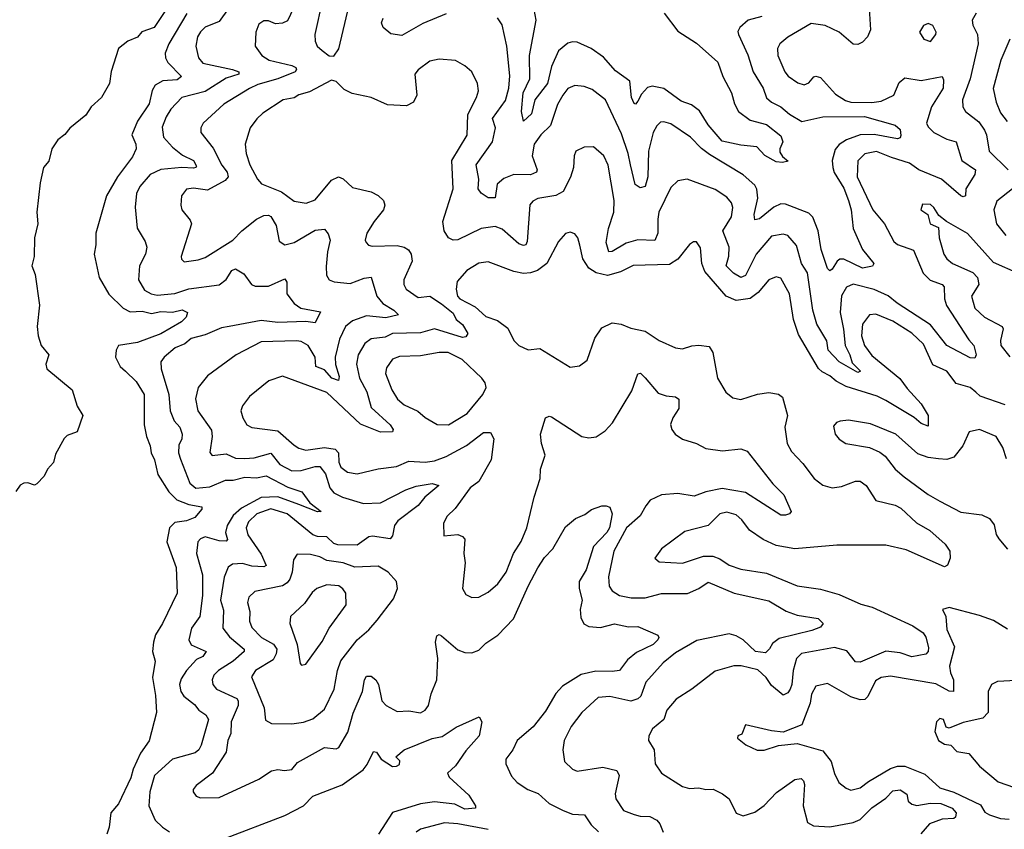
# Model space of a CAD drawing. Extents: x 1892934 to 2008621, y 567149 to 683290.
# Tile 201 of 256: x 1962742 to 1966951, y 633485 to 636948. Entities that reach past the tile are written whole.
import ezdxf

# ---------------------------------------------------------------- set-up
doc = ezdxf.new("R2010")
doc.units = 0

msp = doc.modelspace()

# ---------------------------------------------------------------- linework, layer by layer
at = {"layer": '0CON20XD'}
for points in [[(1964085, 636791.2), (1964106.2, 636823.8), (1964150.8, 637009.2), (1964223.3, 637105), (1964239.5, 637145), (1964239.4, 637185), (1964225, 637221.2), (1964186, 637265), (1964164.4, 637274.4), (1964135, 637274.4), (1964095, 637250), (1964025, 637184.2), (1964014.5, 637155), (1964036.2, 637033.8), (1964004.4, 636885), (1964005.8, 636855.8), (1964014.2, 636835), (1964035, 636816), (1964065, 636793.8), (1964085, 636791.2)], [(1963940, 637055), (1963886.9, 636943.1), (1963865, 636932.9), (1963835, 636929.5), (1963805, 636943.3), (1963785, 636943.1), (1963765, 636928), (1963751.9, 636895), (1963748.1, 636835), (1963777.8, 636795), (1963808.1, 636775), (1963905, 636752.5), (1963922.8, 636742.8), (1963925.5, 636735), (1963919.5, 636725), (1963845.7, 636694.3), (1963759.4, 636670.6), (1963725, 636653.4), (1963615, 636586.9), (1963525.7, 636505), (1963516.9, 636485), (1963517.1, 636465), (1963568.9, 636398.9), (1963605.8, 636325), (1963629.2, 636295), (1963633.1, 636275), (1963620.6, 636259.4), (1963545, 636218.9), (1963485, 636227.2), (1963455, 636222.5), (1963434.4, 636195), (1963431.5, 636155), (1963434.7, 636134.7), (1963470.8, 636090.8), (1963476.4, 636075), (1963431.9, 635935), (1963433.1, 635923.1), (1963445, 635912), (1963505, 635920), (1963535, 635930.9), (1963653.8, 636005), (1963691.1, 636045), (1963753.8, 636095), (1963785, 636110.3), (1963805, 636112.3), (1963815, 636106.2), (1963838.2, 636068.2), (1963851.1, 636001.1), (1963875, 635984.4), (1963915, 635994.6), (1964005, 636047.8), (1964045, 636052.5), (1964061.3, 636031.3), (1964069.3, 636005), (1964057.6, 635955), (1964052.3, 635892.3), (1964053.3, 635855), (1964064.3, 635835), (1964086, 635826), (1964155, 635819.4), (1964215, 635842.5), (1964245, 635847.1), (1964269.1, 635765), (1964293.8, 635733.8), (1964340.9, 635705), (1964361.2, 635685), (1964306.7, 635673.3), (1964225, 635681.9), (1964165, 635659.5), (1964134.1, 635635.9), (1964109.1, 635580.9), (1964090.7, 635505), (1964092.5, 635472.5), (1964108.1, 635421.9), (1964105.4, 635404.6), (1964076.2, 635415), (1964045, 635450.5), (1964008.5, 635465), (1964004.8, 635505), (1963974.5, 635554.5)], [(1963391.1, 637025), (1963317.5, 636915), (1963264.1, 636895.9), (1963245, 636873.1), (1963204.8, 636855.2), (1963164, 636825), (1963133.8, 636726.2), (1963126.4, 636675), (1963091.4, 636615), (1963048, 636575), (1963025, 636538.8), (1962955.8, 636484.2), (1962935, 636456.7), (1962905, 636433.3), (1962878.8, 636395), (1962867, 636343), (1962844.1, 636315.9), (1962829.3, 636250.7), (1962815.8, 636125), (1962819.2, 636075), (1962806, 636015), (1962804.2, 635935), (1962794, 635895), (1962808.3, 635858.3), (1962827.3, 635727.3), (1962816.2, 635635), (1962821.2, 635595), (1962833.8, 635555), (1962866.7, 635515), (1962853.3, 635475), (1962857.5, 635455), (1962966.7, 635365), (1962987.1, 635295), (1963011.4, 635255), (1962987.5, 635185), (1962945, 635170), (1962932.7, 635157.3), (1962895, 635090), (1962886.1, 635053.9), (1962861.2, 635025), (1962846.7, 634995), (1962815, 634962.5), (1962805, 634957.5), (1962776.4, 634966.4), (1962760, 634965), (1962743.6, 634956.4), (1962725, 634930)], [(1963634.2, 636995.8), (1963595, 636940.3), (1963535, 636916.4), (1963515, 636896.5), (1963501.5, 636875), (1963495.4, 636835), (1963506.5, 636785), (1963525, 636762.3), (1963652, 636735), (1963679.5, 636725), (1963678.5, 636715), (1963625, 636698), (1963535, 636640.7), (1963435.2, 636614.8), (1963388.5, 636565), (1963368, 636532), (1963351.8, 636488.2), (1963356.7, 636445), (1963395, 636401.9), (1963438.7, 636368.7), (1963485.5, 636345), (1963498, 636322), (1963495.6, 636315), (1963485, 636312.2), (1963435.2, 636315.2), (1963345, 636307.6), (1963299.3, 636285), (1963256.1, 636235), (1963242.1, 636205), (1963235.3, 636145.3), (1963243.9, 636056.1), (1963279.1, 635999.1), (1963285.5, 635975), (1963279.3, 635945), (1963254.1, 635895), (1963250.3, 635835), (1963275, 635791.5), (1963304.2, 635775), (1963329.2, 635769.2), (1963405, 635777.4), (1963465, 635797.3), (1963595, 635814.1), (1963625, 635836.4), (1963649.1, 635875), (1963665, 635881.9), (1963700.2, 635860.2), (1963732.7, 635815), (1963748.3, 635808.3), (1963805, 635808.1), (1963875, 635840), (1963884.6, 635825), (1963884.6, 635775), (1963915, 635733.8), (1963943.9, 635713.9), (1964027.9, 635697.9), (1964005, 635651.8), (1963965, 635656.7), (1963845, 635652.7), (1963775, 635660.6), (1963638.1, 635635), (1963605, 635629.2), (1963535, 635599.3), (1963475, 635584.7), (1963448.3, 635561.7), (1963406.5, 635545), (1963359.4, 635505), (1963345.5, 635485), (1963346.2, 635455), (1963379.8, 635345), (1963385.8, 635275), (1963401.8, 635231.8), (1963426.1, 635205), (1963437.1, 635175), (1963435.8, 635155), (1963421.8, 635128.2), (1963421.2, 635095), (1963428.8, 635068.8), (1963469.6, 634965), (1963495, 634944.7), (1963555, 634949.2), (1963622.2, 634977.8), (1963655, 634978.8), (1963705, 634991.2), (1963755, 634988), (1963795, 634997.1), (1963887.9, 634947.9), (1963947.9, 634927.9), (1963982.1, 634882.1), (1964031.2, 634845), (1964015, 634843.6), (1963935, 634873.7), (1963845, 634907), (1963775, 634904.5), (1963690.9, 634859.1), (1963655, 634827), (1963628.5, 634785), (1963622.4, 634755), (1963631.1, 634725), (1963625, 634717.9), (1963595, 634718.9), (1963535, 634736.5), (1963515, 634727.9), (1963503.8, 634715), (1963497.5, 634665), (1963523.1, 634573.1), (1963523, 634485), (1963511.6, 634395), (1963477.1, 634345), (1963464.6, 634295), (1963474.8, 634274.8), (1963538.6, 634245), (1963525, 634223.9), (1963498.5, 634211.5), (1963454.7, 634165), (1963431.8, 634128.2), (1963425.8, 634105), (1963431.2, 634075), (1963443.8, 634055), (1963489.1, 634019.1), (1963507.5, 633995), (1963537.5, 633975), (1963548.5, 633955), (1963517.3, 633845), (1963508.2, 633825), (1963492.4, 633812.4), (1963395.6, 633785), (1963318.5, 633715), (1963298.2, 633645), (1963293.8, 633585), (1963321.8, 633525), (1963352.2, 633495), (1963383.1, 633475)], [(1965496.8, 636975), (1965555, 636898.5), (1965635, 636847.3), (1965725.8, 636765.8), (1965747.7, 636705), (1965785.3, 636635), (1965797.3, 636587.3), (1965814.4, 636555), (1965865, 636517.7), (1965935, 636499.6), (1965995, 636451.5), (1966004.6, 636425), (1965991.1, 636395), (1965991.5, 636381.5), (1966002.5, 636362.5), (1966027, 636343), (1966003, 636337), (1965975, 636340), (1965927, 636367), (1965893.5, 636403.5), (1965825, 636410.8), (1965745, 636428.1), (1965685, 636497.8), (1965648.3, 636558.3), (1965613.7, 636583.7), (1965569.6, 636599.6), (1965495, 636653.5), (1965445, 636663.1), (1965425, 636657.2), (1965400.1, 636629.9), (1965385, 636598.9), (1965375, 636586.9), (1965369.1, 636589.1), (1965357.3, 636615), (1965350.6, 636685), (1965288.5, 636728.5), (1965237, 636787), (1965185, 636824.5), (1965125, 636851.5), (1965105, 636853.3), (1965085, 636846.7), (1965045, 636814.4), (1965015, 636748.1), (1964998.8, 636675), (1964944.7, 636605), (1964930.3, 636545), (1964895, 636513.1), (1964886.7, 636555), (1964893.8, 636635), (1964923.3, 636695), (1964920.8, 636795), (1964949.8, 636945), (1964941.9, 636991.9)], [(1966373.5, 636995), (1966379.3, 636905), (1966365.5, 636874.5), (1966345, 636851.8), (1966325, 636842.3), (1966305, 636843.1), (1966244.3, 636895), (1966185, 636923.6), (1966125, 636931.5), (1966025, 636873.3), (1965991.2, 636845), (1965981.5, 636825), (1965983.2, 636795), (1966012.2, 636725), (1966026.7, 636706.7), (1966068.1, 636678.1), (1966095, 636668.9), (1966115, 636677.8), (1966136.2, 636703.8), (1966145, 636706.8), (1966165, 636700), (1966228.7, 636628.7), (1966271.6, 636601.6), (1966295, 636594.8), (1966385, 636594), (1966425, 636599.5), (1966479.1, 636625), (1966501.3, 636678.7), (1966525, 636698.5), (1966595, 636687.5), (1966685, 636704.2), (1966691.1, 636691.1), (1966689, 636655), (1966639.5, 636575), (1966617.7, 636505), (1966625, 636489.5), (1966650, 636465), (1966705, 636436.5), (1966745.7, 636425), (1966768.9, 636345), (1966827.1, 636305), (1966824.5, 636285), (1966786.7, 636225), (1966785.5, 636194.5), (1966775, 636190), (1966765, 636193.8), (1966682.5, 636265), (1966585, 636305.5), (1966545, 636334.2), (1966469, 636359), (1966405, 636384.7), (1966355, 636374.6), (1966325, 636343.8), (1966322.1, 636275), (1966388.4, 636135), (1966438.5, 636075), (1966479.1, 635999.1), (1966495, 635986.9), (1966562.7, 635962.7), (1966603.8, 635863.8), (1966634.4, 635834.4), (1966685.2, 635815.2), (1966694.4, 635805), (1966695.4, 635754.6), (1966704.2, 635725), (1966798.6, 635578.6), (1966820, 635555), (1966831.2, 635515), (1966825, 635500), (1966805, 635501.4), (1966705, 635554.7), (1966635, 635643), (1966492.5, 635735), (1966455, 635766.9), (1966395, 635793.8), (1966305, 635816.7), (1966276, 635804), (1966255, 635766.9), (1966249.4, 635695), (1966264, 635624), (1966270, 635555), (1966290.9, 635515), (1966300.7, 635480.7), (1966335.6, 635445), (1966325, 635439.2), (1966245, 635484.5), (1966197.8, 635535), (1966192.7, 635575), (1966149.8, 635645), (1966132.5, 635705), (1966109.6, 635865), (1966083.9, 635905), (1966062.6, 635982.6), (1966025.6, 636025), (1966005, 636030.8), (1965955, 636021.8), (1965889.8, 635945), (1965845, 635854), (1965825, 635845.8), (1965793.1, 635863.1)], [(1963455.9, 636974.1), (1963379.7, 636845), (1963363.4, 636805), (1963365.3, 636785), (1963375.9, 636765), (1963433.2, 636705), (1963415, 636690.7), (1963353.8, 636686.2), (1963321.9, 636668.1), (1963307.8, 636645), (1963295, 636588.1), (1963245.9, 636514.1), (1963222, 636455), (1963238.6, 636415), (1963240, 636395), (1963225, 636361.4), (1963160, 636275), (1963113.8, 636195), (1963066.9, 636035), (1963067.9, 635985), (1963060.5, 635945), (1963081.5, 635845), (1963123.5, 635773.5), (1963184.4, 635714.4), (1963215, 635698.1), (1963265, 635700.6), (1963305, 635691.1), (1963345, 635700.2), (1963395, 635696.2), (1963436.2, 635706.2), (1963460, 635695), (1963453.5, 635675), (1963434.4, 635655), (1963345, 635604.2), (1963245, 635567.8), (1963165, 635554.3), (1963154.4, 635535), (1963151.8, 635505), (1963171.8, 635465), (1963195, 635444.8), (1963240.7, 635400.7), (1963274.6, 635345), (1963274.7, 635214.7), (1963283.6, 635165), (1963299.2, 635125), (1963303.4, 635095), (1963318.9, 635065), (1963332.3, 635002.3), (1963379, 634929), (1963414.5, 634894.5), (1963465, 634873.7), (1963520, 634865), (1963521.2, 634855), (1963490.7, 634819.3), (1963455, 634804.2), (1963405, 634797.9), (1963382.1, 634775), (1963371.1, 634715), (1963410.4, 634605), (1963415.4, 634495), (1963352.7, 634365), (1963322.9, 634317.1), (1963313.4, 634285), (1963309.1, 634245), (1963321.1, 634205), (1963310, 634135), (1963323.1, 634056.9), (1963326.9, 633985), (1963295, 633863.8), (1963258.5, 633811.5), (1963227.2, 633742.8), (1963217.3, 633705), (1963165, 633594.2), (1963131.2, 633555), (1963124.2, 633495), (1963114.3, 633465)], [(1964565, 636972.1), (1964465, 636931.6), (1964375, 636879.6), (1964327.9, 636887.9), (1964295.3, 636915), (1964289.1, 636935), (1964295.7, 636954.3)], [(1965915, 636961.4), (1965856, 636945), (1965820.6, 636915), (1965812.5, 636897.5), (1965814.5, 636885), (1965855, 636797.1), (1965877.8, 636725), (1965919.7, 636655), (1965934.2, 636614.2), (1965955.6, 636595.6), (1965995, 636575.2), (1966033, 636543), (1966085, 636512.7), (1966175, 636532), (1966353.2, 636533.2), (1966485, 636496.5), (1966505, 636478.8), (1966508.2, 636451.8), (1966505, 636442.5), (1966495, 636437.8), (1966395, 636456.6), (1966335, 636455.5), (1966275.6, 636434.4), (1966245, 636413.6), (1966227.4, 636392.6), (1966215.7, 636345), (1966217.6, 636315), (1966223.8, 636293.8), (1966265, 636227.5), (1966284.8, 636175), (1966296.3, 636135), (1966304.7, 636055), (1966345.2, 635965.2), (1966393.8, 635905), (1966386.9, 635893.1), (1966345.3, 635884.7), (1966265, 635922.9), (1966247.1, 635922.9), (1966235.7, 635915), (1966215, 635881.4), (1966205, 635873.8), (1966195, 635883.3), (1966168.2, 635965), (1966155.3, 636045), (1966132.8, 636102.8), (1966115, 636120), (1966015, 636159.1), (1965995, 636160), (1965965, 636146.6), (1965905, 636096.2), (1965885, 636091.2), (1965881.9, 636115), (1965896.6, 636185), (1965893.2, 636223.2), (1965885, 636239.6), (1965835, 636284.1), (1965690.5, 636370.5), (1965656.5, 636396.5), (1965610, 636445), (1965525, 636501.8), (1965495, 636511.1), (1965481.1, 636508.9), (1965465, 636494.2), (1965450.4, 636465), (1965430.2, 636385), (1965426.9, 636275), (1965415, 636234.5), (1965395, 636228.4), (1965372.8, 636242.8), (1965353.4, 636326.6), (1965343.7, 636375), (1965315, 636460), (1965246.2, 636605), (1965189.1, 636649.1), (1965155, 636662.3), (1965115, 636666.2), (1965085, 636653.1), (1965063.1, 636625), (1965041.4, 636585), (1965011.3, 636495), (1964969.2, 636455), (1964941.8, 636415), (1964932.4, 636365), (1964953.6, 636305), (1964951.1, 636295), (1964925.2, 636284.8), (1964855, 636286), (1964812.1, 636267.9), (1964782.7, 636245), (1964774.7, 636185.3), (1964745, 636185.2), (1964715, 636205.3), (1964701.3, 636225), (1964704.2, 636265), (1964693.6, 636326.4), (1964762.5, 636425), (1964775.3, 636485.3), (1964762.9, 636525), (1964818.1, 636601.9), (1964833.4, 636655), (1964837.6, 636707.6), (1964824.5, 636835), (1964805, 636926), (1964784.3, 636955)], [(1966830.9, 636975), (1966814, 636946), (1966816.2, 636925), (1966835.9, 636885), (1966839.4, 636845), (1966805.6, 636694.4), (1966772.8, 636605), (1966773.9, 636575), (1966784.6, 636555), (1966841.6, 636511.6), (1966865.6, 636475), (1966874.4, 636455), (1966885.8, 636385), (1966967.8, 636305)], [(1966635, 636853.8), (1966658.8, 636885), (1966660, 636895), (1966645, 636923.3), (1966625, 636930.8), (1966605, 636923.3), (1966588.8, 636895), (1966606.7, 636865), (1966635, 636853.8)], [(1966975, 636863.8), (1966936.4, 636775), (1966903.8, 636653.8), (1966915.4, 636595), (1966935, 636550), (1966962.6, 636512.6)], [(1965793.1, 635863.1), (1965762.4, 635895), (1965773, 635937), (1965774.8, 635975), (1965747.4, 636045), (1965784.7, 636105), (1965790.7, 636145), (1965785, 636164.2), (1965765, 636189.1), (1965715, 636221.2), (1965595, 636265.6), (1965555, 636259.2), (1965525, 636230), (1965474.7, 636125), (1965469.2, 636095), (1965470.5, 636035), (1965456.4, 636003.6), (1965385, 636006.2), (1965335, 635991.4), (1965275, 635956.2), (1965260.8, 635955), (1965249, 635995), (1965258.4, 636055), (1965281.4, 636125), (1965283.7, 636175), (1965258, 636325), (1965239.1, 636365), (1965195, 636404.3), (1965155, 636402.5), (1965120, 636385), (1965111.9, 636365), (1965109.1, 636315), (1965095.9, 636274.1), (1965065, 636213.5), (1965033.9, 636196.1), (1964957.4, 636182.6), (1964935, 636170.9), (1964923.4, 636156.6), (1964911.3, 635998.7), (1964905, 635984.4), (1964895, 635981.8), (1964875, 635988.9), (1964805, 636052.3), (1964775, 636063.3), (1964715, 636055.3), (1964615, 636006.7), (1964595, 636004.8), (1964575, 636014.1), (1964555.9, 636045), (1964550.7, 636085), (1964595.3, 636225), (1964589.4, 636345), (1964655, 636454.2), (1964657.8, 636542.2), (1964695.4, 636615), (1964703.4, 636643.4), (1964698.5, 636675), (1964674.4, 636725), (1964645, 636750.6), (1964605, 636773.3), (1964535, 636779.5), (1964495, 636770), (1964445, 636733.1), (1964431.5, 636715), (1964440, 636625), (1964425.2, 636594.8), (1964395, 636578.8), (1964315, 636583.5), (1964245, 636615.3), (1964162.6, 636632.6), (1964128.6, 636648.6), (1964095, 636684), (1964075, 636688.8), (1963981.3, 636638.7), (1963935, 636625.8), (1963915, 636613.4), (1963868.6, 636605), (1963781.9, 636548.1), (1963755.9, 636524.1), (1963727.5, 636485), (1963705.5, 636415), (1963710, 636375), (1963726.4, 636326.4), (1963758.1, 636265), (1963775.4, 636245.4), (1963861.6, 636211.6), (1963915, 636171.2), (1963966.6, 636163.4), (1964005, 636177.5), (1964075, 636262), (1964105, 636275.8), (1964125, 636266.7), (1964165, 636230), (1964245, 636211.1), (1964275, 636195.4), (1964297.5, 636175), (1964302.5, 636155), (1964297.9, 636135), (1964256.7, 636085), (1964225.8, 636035), (1964219.2, 636005), (1964222.5, 635995), (1964233, 635983), (1964248.7, 635978.7), (1964355, 635981.3), (1964385, 635975.3), (1964403.9, 635963.9), (1964415.4, 635945), (1964419.2, 635915), (1964384.5, 635835), (1964384.6, 635815), (1964393.8, 635795), (1964445, 635759.1), (1964495, 635764.8), (1964545, 635733.2), (1964595, 635692.4), (1964607.9, 635665), (1964635, 635644.4), (1964657.1, 635605), (1964649.3, 635590.7), (1964635, 635588.4), (1964515, 635625.2), (1964455, 635608.3), (1964335, 635605.2), (1964305, 635589.6), (1964245, 635582.2), (1964217.1, 635562.9), (1964188.9, 635515), (1964181.6, 635475), (1964194, 635415), (1964226, 635356), (1964245, 635289.6), (1964326, 635215), (1964339.1, 635195), (1964335, 635184.5), (1964285, 635184.3), (1964198.4, 635218.4), (1964055, 635352.9), (1963865, 635423.1), (1963807.1, 635402.9), (1963724, 635336), (1963693.8, 635296.2), (1963687.1, 635275), (1963695.6, 635245), (1963712.9, 635215), (1963735, 635203.1), (1963845, 635189.1), (1963915, 635128.5), (1963935, 635114.7), (1963965, 635106.3), (1964045, 635117.4), (1964090.8, 635110.8), (1964105.2, 635095), (1964106.3, 635055), (1964115, 635034.2), (1964142.7, 635012.7), (1964185, 635005.6), (1964275, 635027.5), (1964352.9, 635037.1), (1964405, 635060), (1964475, 635054.7), (1964515, 635061.6), (1964565, 635079.8), (1964652.7, 635127.3), (1964725, 635181.8), (1964755, 635181.9), (1964769.2, 635155), (1964757.8, 635065), (1964705, 634972.5), (1964668.2, 634945), (1964603.3, 634856.7), (1964569.2, 634825), (1964553.8, 634795), (1964555, 634740), (1964615, 634746), (1964635, 634738), (1964645.4, 634725.4), (1964641.1, 634665), (1964645.6, 634625), (1964635.6, 634515.6), (1964648.8, 634488.8), (1964675, 634476.2), (1964705, 634478), (1964745, 634499.2), (1964785.6, 634535), (1964820.9, 634585), (1964852.7, 634665), (1964885, 634715.7), (1964910, 634775), (1964941.1, 634905), (1964967.5, 634985), (1964968.2, 635025), (1964988, 635085), (1964972.9, 635135), (1964968.9, 635175), (1964990, 635245), (1965005, 635252), (1965015, 635249.2), (1965145.6, 635165.6), (1965175, 635158.9), (1965206.2, 635163.8), (1965245, 635190), (1965275.9, 635224.1), (1965359.3, 635360.7), (1965385, 635433.3), (1965395.9, 635435.9), (1965415, 635416.2), (1965471.1, 635351.1), (1965505, 635338.5), (1965545, 635334.2), (1965560, 635325), (1965558.9, 635285), (1965534.2, 635245), (1965524.2, 635215.8), (1965529.4, 635195), (1965544.4, 635175), (1965575, 635153.5), (1965635, 635135.4), (1965675, 635114.4), (1965746.4, 635103.6), (1965825, 635111.9), (1965852.1, 635102.1), (1965962.1, 634962.1), (1966008.6, 634915), (1966040, 634845), (1966032.5, 634835), (1966015, 634828), (1965995, 634828.6), (1965845.2, 634925.2), (1965745, 634942.4), (1965675, 634929.2), (1965625, 634910), (1965555, 634921.4), (1965485, 634915.3), (1965437.4, 634892.6), (1965418.8, 634868.8), (1965395, 634825.6), (1965336, 634775), (1965281.1, 634675), (1965259.3, 634565), (1965262.2, 634525), (1965274.3, 634505), (1965305.4, 634485.4), (1965355.4, 634475.4), (1965415, 634474.7), (1965485, 634493.8), (1965596.9, 634493.1), (1965645, 634514.7), (1965685, 634542), (1965795.7, 634495.7), (1965945, 634461.7), (1966018.5, 634418.5), (1966065, 634400.8), (1966155, 634386.5), (1966176.7, 634365), (1966165, 634350), (1966128.8, 634335), (1965989, 634301), (1965960.3, 634279.7), (1965947.3, 634257.3), (1965929.6, 634240.4), (1965887.1, 634245), (1965834.6, 634295), (1965805, 634313.2), (1965775, 634321.9), (1965636.7, 634293.3), (1965545, 634240.6), (1965493.3, 634196.7), (1965419.2, 634115), (1965396.9, 634055), (1965385, 634043.1), (1965355, 634032.6), (1965265, 634052.7), (1965215, 634048.2), (1965144.7, 633985.3), (1965100, 633925), (1965069.2, 633865), (1965064.2, 633825), (1965071.2, 633775), (1965105, 633742), (1965125, 633734.2), (1965235, 633750.3), (1965295, 633736.9), (1965304.4, 633715), (1965287.6, 633637.6), (1965290, 633615), (1965322.9, 633565), (1965368.9, 633548.9), (1965395, 633541.1), (1965435, 633540), (1965465, 633524.4), (1965478.9, 633508.9), (1965492.9, 633472.9)], [(1966985.5, 636224.5), (1966919, 636171), (1966905.8, 636135), (1966917.3, 636075), (1966957.9, 636025)], [(1967015, 635860.4), (1966905, 635908.6), (1966793.7, 636033.7), (1966703.8, 636085), (1966670.5, 636110.5), (1966650, 636145), (1966635, 636158), (1966601.2, 636158.8), (1966593.8, 636135), (1966623.8, 636115), (1966634, 636075), (1966669.3, 636059.3), (1966672.9, 636015), (1966692.5, 635945), (1966705.4, 635925), (1966728.9, 635905), (1966815.9, 635865.9), (1966836.2, 635845), (1966841.3, 635815), (1966810, 635765), (1966825, 635713.6), (1966866.6, 635675), (1966941.2, 635635), (1966946, 635625), (1966934.8, 635575.2), (1966936.3, 635555), (1966975, 635505.8)], [(1966955, 635300.2), (1966847.6, 635337.6), (1966828.7, 635355), (1966805, 635374.1), (1966745, 635391.6), (1966704.8, 635444.8), (1966645, 635472.2), (1966605, 635559.6), (1966555, 635607.2), (1966475, 635658), (1966402, 635688), (1966374.2, 635685), (1966344.3, 635645.7), (1966340.3, 635595), (1966353.7, 635555), (1966385, 635510.9), (1966503.6, 635413.6), (1966535, 635370), (1966595.1, 635305.1), (1966625.3, 635255), (1966625, 635210), (1966595, 635221.3), (1966566.2, 635246.2), (1966445, 635319.5), (1966407.2, 635337.2), (1966275, 635379.3), (1966231.6, 635401.6), (1966204.6, 635424.6), (1966171.6, 635441.6), (1966156.6, 635456.6), (1966071.1, 635601.1), (1966049.2, 635665), (1966032.3, 635775), (1965995, 635841.9), (1965975, 635847.5), (1965945, 635834.5), (1965899.3, 635780.7), (1965865, 635755.2), (1965805, 635746.7), (1965762.5, 635765), (1965671.2, 635871.2), (1965658.2, 635905), (1965652.7, 635972.7), (1965635, 635998), (1965622.3, 635997.7), (1965605, 635986.2), (1965555.9, 635924.1), (1965519.3, 635900.7), (1965365, 635896.8), (1965310.2, 635869.8), (1965255, 635854), (1965205.6, 635865), (1965174.8, 635884.8), (1965149.1, 635925), (1965136.9, 635983.1), (1965127.5, 636015), (1965115, 636031.2), (1965095, 636038.8), (1965075, 636033.3), (1965045, 635998.8), (1964995.2, 635904.8), (1964954.8, 635875.2), (1964925, 635864.7), (1964895, 635862.9), (1964855, 635870.5), (1964745, 635912.6), (1964704.2, 635905.8), (1964654, 635875), (1964612.4, 635827.6), (1964607.5, 635795), (1964613.1, 635765), (1964623.3, 635753.3), (1964689, 635719), (1964735, 635678), (1964785, 635661.4), (1964828.8, 635628.8), (1964855, 635576), (1964875, 635554), (1964915, 635536), (1964965, 635541.9), (1965095, 635461.9), (1965135, 635467.1), (1965168.2, 635491.8), (1965200.5, 635585), (1965230.2, 635629.8), (1965275, 635650.8), (1965313.8, 635645)], [(1965313.8, 635645), (1965355, 635628.2), (1965415.3, 635615.3), (1965475.3, 635575.3), (1965545, 635544.6), (1965575, 635540), (1965615, 635553.2), (1965645, 635555.4), (1965689.6, 635549.6), (1965704.3, 635524.3), (1965725.5, 635415), (1965760.6, 635355), (1965790.2, 635330.2), (1965825, 635323.3), (1965895.5, 635345.5), (1965945, 635353.1), (1965985, 635346.7), (1966002.7, 635332.7), (1966023.8, 635255), (1966012.5, 635205), (1966022.5, 635135), (1966041.4, 635101.4), (1966090.3, 635050.3), (1966137.8, 634985), (1966175, 634956.5), (1966215, 634945.5), (1966255, 634951.5), (1966315, 634974.5), (1966335, 634974.4), (1966360.6, 634955), (1966401.7, 634891.7), (1966485, 634870.8), (1966508.3, 634858.3), (1966575, 634796.2), (1966633, 634763), (1966698.1, 634705), (1966718, 634675), (1966720, 634645), (1966708, 634615), (1966695, 634608), (1966531.1, 634681.1), (1966445, 634700), (1966235, 634700.6), (1966055, 634684.6), (1965975, 634699.6), (1965919.4, 634725), (1965861.8, 634765), (1965829.1, 634809.1), (1965805, 634829.5), (1965765, 634841.2), (1965735, 634834.4), (1965685.2, 634784.8), (1965585, 634759.5), (1965485.8, 634685), (1965457.5, 634645), (1965475, 634628.8), (1965575, 634623.5), (1965665, 634653.1), (1965705, 634653.8), (1965735, 634642.4), (1965774.4, 634615), (1965825, 634597.2), (1965935, 634581.2), (1966065, 634526.9), (1966165, 634512.5), (1966245, 634488.8), (1966337.6, 634447.6), (1966386.5, 634435), (1966559.5, 634355), (1966603.8, 634325), (1966615, 634306.5), (1966626.9, 634263.1), (1966624.7, 634245.3), (1966615.9, 634234.1), (1966555, 634222.4), (1966505, 634239.7), (1966445, 634246.7), (1966365, 634212.7), (1966335, 634200.4), (1966315, 634201.1), (1966278.3, 634248.3), (1966225, 634262.6), (1966083.4, 634236.6), (1966062.8, 634215), (1966047.7, 634165), (1966042.9, 634105), (1966035.3, 634085), (1966025, 634068.9), (1966005, 634059.5), (1965955, 634099.7), (1965933.1, 634135), (1965897.1, 634167.1), (1965826.2, 634185), (1965795.3, 634184.7), (1965715, 634161.9), (1965615.8, 634085), (1965547.9, 634042.1), (1965507.8, 633995), (1965495.6, 633955), (1965447.1, 633915), (1965431.4, 633885), (1965430, 633865), (1965454.2, 633825), (1965458.5, 633765), (1965485, 633725.6), (1965575, 633668.5), (1965605, 633659.5), (1965645, 633663.1), (1965675, 633655.9), (1965706.7, 633656.7), (1965746.7, 633636.7), (1965774.2, 633615), (1965804.4, 633554.4), (1965835, 633542.5), (1965885, 633558.1), (1965925, 633586.4), (1965977.7, 633642.3), (1966055, 633697.9), (1966082.2, 633702.2), (1966092.7, 633692.7), (1966097.3, 633677.3), (1966090.5, 633585), (1966109.1, 633515), (1966135, 633499.7), (1966205, 633495.3), (1966305, 633513.9), (1966335, 633526.7), (1966385, 633576.7), (1966445, 633618.5), (1966475, 633650), (1966505, 633654.6), (1966534.4, 633635), (1966539.4, 633605), (1966555, 633592.3), (1966577.6, 633587.6), (1966633.6, 633596.4), (1966680, 633595), (1966727.8, 633575), (1966744.5, 633555), (1966742.6, 633537.4), (1966735, 633531.5), (1966685, 633528.2), (1966630.8, 633509.2), (1966593.5, 633466.5)], [(1963974.5, 635554.5), (1963945, 635571.6), (1963925, 635574.4), (1963775, 635570), (1963666.9, 635515), (1963545, 635424.5), (1963505.3, 635374.7), (1963493.3, 635326.7), (1963504, 635275), (1963561.6, 635191.6), (1963565.2, 635164.8), (1963555, 635096.7), (1963565, 635084.4), (1963625, 635090.6), (1963665, 635072.4), (1963705, 635070.8), (1963745, 635073.3), (1963815, 635093.8), (1963854, 635045), (1963905, 635018), (1963945, 635019.4), (1964005, 635037.1), (1964025, 635036.5), (1964049.6, 635005), (1964068, 634945), (1964085, 634923.9), (1964121.4, 634905), (1964211.2, 634878.8), (1964285, 634881.6), (1964393.2, 634936.8), (1964437.5, 634952.5), (1964505, 634964.4), (1964533.3, 634955), (1964473.6, 634906.4), (1964445, 634870.4), (1964358.8, 634805), (1964344.2, 634785), (1964335, 634740), (1964325, 634728.1), (1964250.8, 634739.2), (1964234.3, 634735.7), (1964185, 634700.8), (1964102.1, 634702.1), (1964085, 634708.2), (1964055, 634736.3), (1964015, 634737.1), (1963995.2, 634745.2), (1963885, 634834.8), (1963815, 634855.4), (1963756.3, 634835), (1963720.1, 634799.9), (1963709.5, 634775), (1963717.4, 634745), (1963775, 634661.8), (1963796.3, 634613.7), (1963785, 634608), (1963735, 634610.2), (1963695, 634621.9), (1963651.3, 634618.7), (1963633.8, 634606.2), (1963616, 634564), (1963600.7, 634465), (1963612.6, 634422.6), (1963610.3, 634345), (1963638.4, 634308.4), (1963701.5, 634255), (1963701.9, 634245), (1963654.6, 634205), (1963591.8, 634165), (1963572.3, 634145), (1963565.4, 634125), (1963567.8, 634105), (1963583.1, 634085), (1963670, 634045), (1963676.1, 634035), (1963676, 634015), (1963646.4, 633945), (1963645.2, 633895), (1963632.5, 633865), (1963625.2, 633815), (1963565.6, 633725), (1963496.8, 633673.2), (1963484, 633655), (1963484, 633645), (1963497, 633627), (1963515, 633619.2), (1963595, 633620.6), (1963765, 633699.4), (1963818, 633735), (1963845, 633740.3), (1963873.7, 633736.3), (1963905, 633741.2), (1963929.3, 633770.7), (1964045, 633835.4), (1964095, 633829.2), (1964106.9, 633835), (1964145, 633900.8), (1964168.1, 633981.9), (1964207.7, 634075), (1964215.3, 634125), (1964225, 634140.4), (1964245, 634140.4), (1964265, 634124.4), (1964275.9, 634105), (1964290.4, 634035), (1964309.2, 634015), (1964355, 633989.5), (1964405, 633991.9), (1964455, 633983.6), (1964474.7, 633995), (1964489.8, 634015), (1964501.5, 634065), (1964525.3, 634124.7), (1964529.3, 634215), (1964518.9, 634285), (1964525, 634313.3), (1964535, 634318), (1964545, 634312), (1964615, 634252.5), (1964645, 634241.1), (1964675, 634240.6), (1964705, 634251.1), (1964735, 634281.8), (1964785.4, 634315), (1964852.9, 634385), (1964915, 634525.5), (1964956.9, 634603.1), (1964985, 634647.3), (1965021.1, 634685), (1965075, 634779.2), (1965117.5, 634815), (1965158.3, 634831.7), (1965186.4, 634853.6), (1965230.7, 634869.3), (1965249.3, 634869.3), (1965265, 634862.5), (1965274.3, 634835), (1965263.5, 634775), (1965252.2, 634755), (1965195.2, 634694.8), (1965163.3, 634595), (1965134, 634545), (1965133.3, 634515), (1965146.7, 634465), (1965137.6, 634425), (1965141.4, 634391.4), (1965154.2, 634364.2), (1965175, 634352), (1965225, 634348.4), (1965285, 634364.1), (1965345, 634351.8), (1965385, 634352.3), (1965470, 634315), (1965473.8, 634305), (1965469.2, 634295), (1965449.2, 634275), (1965378.8, 634241.2), (1965339.5, 634210.5), (1965305.3, 634164.7), (1965275, 634159.6), (1965205, 634161.4), (1965142.5, 634147.5), (1965062.6, 634097.4), (1965034.2, 634065.8), (1964989.2, 633990.8), (1964936.4, 633923.6), (1964868, 633865), (1964850.4, 633825), (1964820, 633785), (1964820, 633765), (1964845, 633713.1), (1964868.6, 633685), (1964914.4, 633655), (1964958.1, 633638.1), (1965005, 633595.3), (1965065.5, 633565), (1965105, 633550), (1965156.4, 633546.4), (1965184.7, 633505), (1965216.2, 633475)], [(1964575, 635214.7), (1964655, 635263.6), (1964721.1, 635345), (1964735.7, 635375), (1964731.4, 635395), (1964718.1, 635415), (1964633.9, 635493.9), (1964573.7, 635523.7), (1964535, 635524.2), (1964455, 635509.7), (1964365, 635507.3), (1964335, 635495.6), (1964310.7, 635459.3), (1964306.2, 635435), (1964333.2, 635365), (1964357.7, 635325), (1964385, 635300.8), (1964443.3, 635273.3), (1964475, 635246.5), (1964526.6, 635216.6), (1964575, 635214.7)], [(1966959.9, 635069.9), (1966945, 635118.1), (1966916.7, 635165), (1966845, 635194.4), (1966801.2, 635185), (1966773.8, 635125), (1966735, 635076.6), (1966705, 635066.7), (1966669.7, 635070.3), (1966625, 635076), (1966581.3, 635091.3), (1966486.9, 635175), (1966379.1, 635219.1), (1966285, 635234.3), (1966248.8, 635231.2), (1966233.3, 635225), (1966221.2, 635208.8), (1966228, 635175), (1966245, 635154.2), (1966273.3, 635135), (1966375, 635118.8), (1966418.8, 635098.8), (1966441.7, 635081.7), (1966485, 635025.6), (1966523, 634993), (1966625, 634916.5), (1966675, 634888.8), (1966765, 634841.2), (1966855, 634830), (1966888.1, 634815), (1966907.9, 634787.9), (1966916.6, 634746.6), (1966927.7, 634727.7), (1966963.8, 634683.8)], [(1963905, 633936.4), (1963955, 633942.9), (1963995, 633957.5), (1964045, 633999.4), (1964086.6, 634085), (1964100.3, 634165), (1964114.3, 634205.7), (1964184.7, 634295.3), (1964235, 634338.8), (1964270.7, 634379.3), (1964339.3, 634470.7), (1964357.5, 634515), (1964352.2, 634545), (1964317.5, 634585), (1964275, 634610.9), (1964175, 634606.6), (1964125, 634625.2), (1964055, 634634.8), (1964025, 634650.6), (1963985, 634660.9), (1963928, 634662), (1963912.7, 634637.3), (1963906.2, 634585), (1963897.1, 634555), (1963885, 634539.1), (1963865, 634526.5), (1963747.9, 634502.1), (1963721.5, 634478.5), (1963715.6, 634455), (1963726.5, 634416.5), (1963724.6, 634375), (1963735, 634348.6), (1963775.5, 634305.5), (1963826.6, 634276.6), (1963840.6, 634255), (1963838.8, 634235), (1963825, 634209.5), (1963750.4, 634165), (1963732.6, 634137.4), (1963787.1, 634005), (1963792.5, 633952.5), (1963817.8, 633937.8), (1963905, 633936.4)], [(1963946.7, 634186.7), (1963965, 634191.2), (1964035, 634288.5), (1964064.4, 634345.6), (1964137.8, 634445), (1964135.5, 634495), (1964123.8, 634513.8), (1964106, 634526), (1964055, 634530.8), (1964012.9, 634515), (1963992.4, 634497.6), (1963958.9, 634451.1), (1963899.6, 634395), (1963897.5, 634365), (1963928.8, 634275), (1963941.2, 634195), (1963946.7, 634186.7)], [(1966965, 634341.5), (1966905, 634377.8), (1966845, 634399.1), (1966715, 634434), (1966686.7, 634425), (1966700.5, 634395), (1966705, 634340), (1966737.5, 634265), (1966717, 634183), (1966720.6, 634155), (1966733.5, 634125), (1966733.3, 634075), (1966715, 634076.4), (1966657.5, 634107.5), (1966465, 634139.7), (1966425, 634134), (1966399.8, 634120.2), (1966367.1, 634052.9), (1966355, 634040.4), (1966335, 634038.9), (1966295, 634051.8), (1966195, 634108.9), (1966145, 634097.1), (1966127.1, 634062.9), (1966120.4, 634025), (1966085, 633932.5), (1966005, 633901.2), (1965955, 633906), (1965845, 633932.5), (1965828.3, 633891.7), (1965812.5, 633885), (1965810, 633875), (1965845.9, 633845.9), (1965895, 633824), (1965925, 633823.8), (1965985, 633843.8), (1966065, 633851.5), (1966175, 633820.4), (1966211.1, 633775), (1966225, 633723.3), (1966244.2, 633685), (1966275, 633660.8), (1966295, 633653.3), (1966335, 633663.1), (1966369.9, 633690.1), (1966465, 633745.2), (1966495, 633755.2), (1966525.2, 633755.2), (1966610.5, 633720.5), (1966675, 633662.3), (1966734.4, 633644.4), (1966849.3, 633589.3), (1966868, 633558), (1966886.9, 633546.9), (1966935, 633531.2), (1966970.9, 633529.1)], [(1967001.9, 634121.9), (1966922.3, 634117.7), (1966896.7, 634105), (1966882, 634075), (1966882.5, 633985), (1966859.3, 633960.7), (1966775, 633941.4), (1966715, 633918), (1966702.3, 633922.3), (1966690.6, 633955), (1966675, 633959.1), (1966661.5, 633945), (1966653.6, 633903.6), (1966670, 633865), (1966695, 633850), (1966722.5, 633845), (1966748.3, 633818.3), (1966799.3, 633809.3), (1966844.2, 633755), (1966925, 633688.1), (1966995, 633664.5)], [(1963615.2, 633444.8), (1963875, 633544.6), (1963955, 633586), (1963995, 633627.5), (1964120.4, 633675), (1964210.2, 633739.8), (1964228.1, 633761.9), (1964255, 633818), (1964268, 633815), (1964287.1, 633785), (1964335, 633754.1), (1964353.3, 633755), (1964365, 633762.9), (1964367.7, 633777.7), (1964350, 633795), (1964386.2, 633825), (1964505, 633873.1), (1964547.8, 633882.2), (1964607.3, 633922.7), (1964706.1, 633966.1), (1964717.1, 633945), (1964705.8, 633885), (1964649.2, 633820.8), (1964605, 633756.5), (1964570.6, 633725), (1964578.2, 633708.2), (1964661.3, 633631.3), (1964690, 633585), (1964690, 633575), (1964645, 633571.2), (1964602.4, 633592.4), (1964515, 633602.7), (1964455, 633593.9), (1964335, 633557.1), (1964275.8, 633465)], [(1964745, 633484.4), (1964615, 633508.4), (1964557.3, 633512.7), (1964455, 633485.4), (1964436.5, 633473.5)]]:
    msp.add_lwpolyline(points, dxfattribs=at)

doc.saveas('drawing.dxf')
